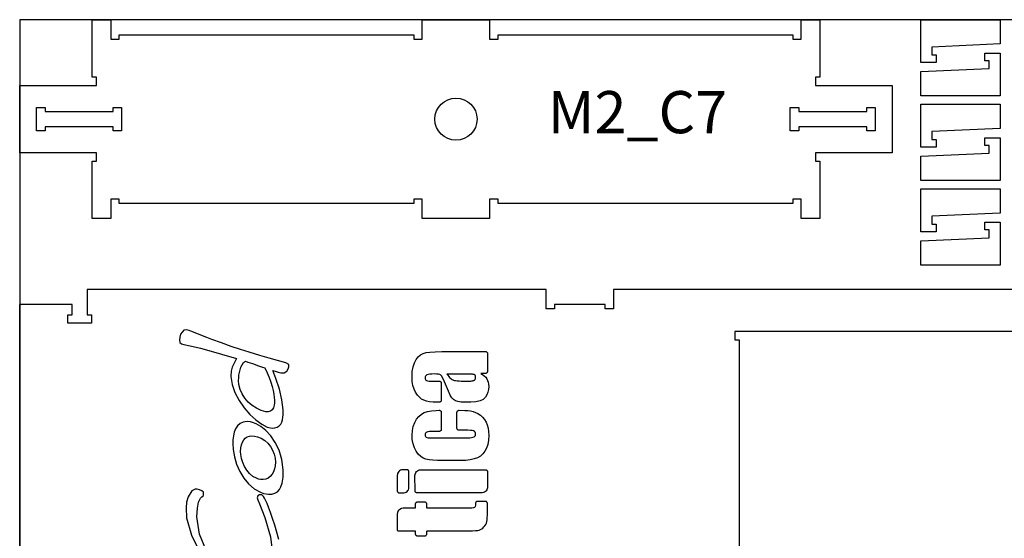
# Model space of a CAD drawing. Header units: millimetres. Extents: x -18184 to 50972, y 6312 to 16778.
# Tile 6 of 24: x -7348 to -6179, y 8237 to 8853. Entities that reach past the tile are written whole.
import ezdxf

# ---------------------------------------------------------------- set-up
doc = ezdxf.new("R2010")
doc.units = ezdxf.units.MM
doc.header["$MEASUREMENT"] = 0
for name, color, linetype in [("freeeswerk_LOGO'S_halve dikte plaat", 6, 'Continuous'), ('freeswerk_CODES', 50, 'Continuous'), ('freeswerk_ELEMENTEN', 7, 'Continuous'), ('freeswerk_PLATEN', 3, 'Continuous')]:
    doc.layers.add(name, color=color, linetype=linetype)

msp = doc.modelspace()

# ---------------------------------------------------------------- linework, layer by layer
msp.add_circle((-6829.7, 8734.5), 25)
at = {"layer": "freeeswerk_LOGO'S_halve dikte plaat"}
for points in [[(-7108.2, 8455.6), (-7090.3, 8450.3), (-7093.1, 8444.8), (-7095.3, 8440.3), (-7096.7, 8435.3), (-7097, 8429.1), (-7095.5, 8419.5), (-7092.1, 8409.9), (-7087.2, 8400.6), (-7081.2, 8391.9), (-7074.5, 8384.1), (-7067.5, 8377.5), (-7060.4, 8372.4), (-7053.7, 8369.1), (-7050, 8368.1), (-7047.3, 8367.9), (-7044.7, 8368), (-7041.9, 8368.9), (-7039.6, 8370.4), (-7037.8, 8372.5), (-7036.5, 8374.9), (-7035.6, 8377.6), (-7035.1, 8380.6), (-7034.8, 8383.6), (-7034.9, 8389.5), (-7036.4, 8401.5), (-7039.3, 8414), (-7043.4, 8426.5), (-7047.2, 8436.3), (-7043.3, 8435.1), (-7040.7, 8434.3), (-7037.6, 8433.4), (-7033.6, 8433.3), (-7030.5, 8435.3), (-7028.8, 8438.2), (-7028.1, 8440.7), (-7028.3, 8443.4), (-7031.7, 8445.4), (-7041.5, 8448.2), (-7051.4, 8450.9), (-7062.4, 8454), (-7075.4, 8457.8), (-7085.5, 8461), (-7096.7, 8464.8), (-7108.2, 8469), (-7119.4, 8473.1), (-7125.5, 8475.5), (-7130.5, 8477.3), (-7141.3, 8481.5), (-7144.4, 8482.7), (-7146.7, 8483.6), (-7149.2, 8484.4), (-7152.7, 8483.9), (-7156.6, 8479.3), (-7157.7, 8475.6), (-7158.1, 8472.1), (-7157.6, 8469.6), (-7155.7, 8467.9), (-7152.9, 8467.2), (-7145.2, 8465.4), (-7133.2, 8462.5), (-7117.8, 8458.4)], [(-6847.3, 8400.1), (-6847.4, 8399.8), (-6847.6, 8399.5), (-6847.8, 8399.3), (-6848, 8399), (-6848.3, 8398.9), (-6848.6, 8398.7), (-6848.9, 8398.6), (-6849.2, 8398.5), (-6849.6, 8398.5), (-6852.1, 8398.5), (-6856.9, 8398.7), (-6861.1, 8399.1), (-6864.7, 8399.8), (-6867.8, 8400.8), (-6870.5, 8402.3), (-6873, 8404.4), (-6875.4, 8407.1), (-6877.6, 8410.3), (-6879.4, 8414.1), (-6880.8, 8418.5), (-6881.5, 8423.3), (-6881.8, 8428.7), (-6881.5, 8435.1), (-6880.6, 8440.6), (-6879.1, 8445.3), (-6877, 8449.2), (-6874.5, 8452.3), (-6871.7, 8454.7), (-6868.6, 8456.4), (-6865.2, 8457.5), (-6860.8, 8458.1), (-6854.5, 8458.5), (-6846.4, 8458.8), (-6836.5, 8458.9), (-6794.9, 8458.9), (-6794.5, 8458.8), (-6794.2, 8458.8), (-6793.9, 8458.7), (-6793.6, 8458.5), (-6793.3, 8458.3), (-6793.1, 8458.1), (-6792.9, 8457.9), (-6792.7, 8457.6), (-6792.5, 8457.3), (-6792.4, 8457), (-6792.4, 8456.7), (-6792.4, 8456.4), (-6792.4, 8435.2), (-6792.4, 8434.9), (-6792.4, 8434.6), (-6792.5, 8434.3), (-6792.7, 8434), (-6792.9, 8433.7), (-6793.1, 8433.5), (-6793.3, 8433.2), (-6793.6, 8433.1), (-6793.9, 8432.9), (-6794.2, 8432.8), (-6794.5, 8432.8), (-6794.9, 8432.7), (-6800.2, 8432.7), (-6798, 8431.4), (-6796.1, 8429.9), (-6794.4, 8428.3), (-6793.1, 8426.4), (-6792.1, 8424.4), (-6791.3, 8422.2), (-6790.9, 8419.8), (-6790.7, 8417.2), (-6791, 8413.8), (-6791.7, 8410.5), (-6793, 8407.4), (-6794.7, 8404.4), (-6797.3, 8401.8), (-6801, 8400), (-6805.9, 8398.9), (-6811.9, 8398.5), (-6819.2, 8398.5), (-6823.7, 8398.7), (-6827.4, 8399.3), (-6830.4, 8400.3), (-6832.6, 8401.6), (-6834.4, 8403.8), (-6836.5, 8407), (-6838.6, 8411.5), (-6841, 8417), (-6843.3, 8422.9), (-6845.3, 8427.1), (-6846.8, 8429.9), (-6847.9, 8431.1), (-6849, 8431.5), (-6850.6, 8431.8), (-6852.7, 8432), (-6855.2, 8432.1), (-6858.3, 8432), (-6860.9, 8431.8), (-6862.8, 8431.5), (-6864.2, 8431), (-6865.1, 8430.4), (-6865.8, 8429.6), (-6866.2, 8428.7), (-6866.3, 8427.6), (-6866.2, 8426.4), (-6865.9, 8425.4), (-6865.3, 8424.7), (-6864.5, 8424.2), (-6863.3, 8423.9), (-6861.4, 8423.7), (-6858.7, 8423.6), (-6855.4, 8423.6), (-6849.6, 8423.6), (-6849.2, 8423.5), (-6848.9, 8423.5), (-6848.6, 8423.4), (-6848.3, 8423.2), (-6848, 8423), (-6847.8, 8422.8), (-6847.6, 8422.6), (-6847.4, 8422.3), (-6847.3, 8422), (-6847.2, 8421.7), (-6847.1, 8421.4), (-6847.1, 8421.1), (-6847.1, 8401), (-6847.1, 8400.7), (-6847.2, 8400.4)], [(-7083.6, 8443.1), (-7081.9, 8445.5), (-7079.7, 8447.1), (-7076.8, 8446.2), (-7073.9, 8445.2), (-7071.1, 8444.3), (-7068.2, 8443.3), (-7065.3, 8442.3), (-7059.5, 8440.3), (-7056.5, 8439.3), (-7053.9, 8433.5), (-7051.6, 8427.9), (-7049.7, 8422.5), (-7048.1, 8417.3), (-7046.8, 8412.5), (-7045.9, 8408.1), (-7045.4, 8404.1), (-7045.2, 8400.8), (-7045.2, 8397.7), (-7045.6, 8395), (-7046.5, 8391.7), (-7047.9, 8389.3), (-7049.9, 8387.8), (-7052.8, 8387.1), (-7055.4, 8387.3), (-7058.1, 8387.9), (-7061, 8388.8), (-7066.5, 8391.3), (-7071.6, 8394.7), (-7076.3, 8398.7), (-7080.3, 8403.3), (-7083.6, 8408.4), (-7086.1, 8413.8), (-7087.5, 8419.4), (-7087.8, 8424.3), (-7087.7, 8427.3), (-7087.4, 8430.5), (-7086.8, 8433.8), (-7086.1, 8437.1), (-7085, 8440.2)], [(-6834.3, 8425.5), (-6833.5, 8425), (-6832.6, 8424.6), (-6831.6, 8424.4), (-6830.1, 8424.2), (-6828.2, 8424), (-6826, 8423.8), (-6823.7, 8423.7), (-6821.4, 8423.6), (-6819.3, 8423.6), (-6817.5, 8423.5), (-6815.9, 8423.6), (-6814.4, 8423.6), (-6813.1, 8423.7), (-6811.9, 8423.7), (-6810.8, 8423.9), (-6809.9, 8424), (-6809.1, 8424.2), (-6808.5, 8424.4), (-6808, 8424.6), (-6807.6, 8424.9), (-6807.2, 8425.2), (-6806.9, 8425.6), (-6806.7, 8426), (-6806.5, 8426.5), (-6806.4, 8427), (-6806.3, 8427.6), (-6806.3, 8428.3), (-6806.3, 8428.8), (-6806.4, 8429.3), (-6806.6, 8429.8), (-6806.8, 8430.2), (-6807, 8430.6), (-6807.3, 8430.9), (-6807.9, 8431.3), (-6808.5, 8431.5), (-6809.1, 8431.6), (-6809.9, 8431.8), (-6810.9, 8431.9), (-6812, 8431.9), (-6813.3, 8432), (-6814.7, 8432), (-6816.1, 8432), (-6817.3, 8432), (-6820.2, 8432), (-6824.1, 8432), (-6828.6, 8432), (-6832.9, 8432), (-6836.7, 8432), (-6839.4, 8432), (-6840.4, 8432), (-6839.3, 8430.5), (-6838.2, 8429.2), (-6837.2, 8428), (-6836.2, 8427), (-6835.2, 8426.2)], [(-6857.1, 8329.6), (-6861.7, 8330.1), (-6865.6, 8331), (-6868.7, 8332.3), (-6871.6, 8334.2), (-6874.4, 8337), (-6876.9, 8340.4), (-6879.1, 8344.5), (-6880.6, 8349.1), (-6881.5, 8354.1), (-6881.8, 8359.6), (-6881.4, 8365), (-6880.4, 8369.9), (-6878.7, 8374.4), (-6876.4, 8378.4), (-6873.7, 8381.7), (-6870.6, 8384.4), (-6867.3, 8386.3), (-6863.4, 8387.5), (-6858.8, 8388.4), (-6853.3, 8388.9), (-6849.6, 8389), (-6849.3, 8389), (-6849, 8389), (-6848.7, 8388.9), (-6848.4, 8388.7), (-6848.1, 8388.5), (-6847.8, 8388.3), (-6847.6, 8388.1), (-6847.4, 8387.8), (-6847.3, 8387.5), (-6847.2, 8387.2), (-6847.1, 8386.9), (-6847.1, 8386.5), (-6847.1, 8366.4), (-6847.1, 8366.1), (-6847.2, 8365.7), (-6847.3, 8365.4), (-6847.4, 8365.1), (-6847.6, 8364.9), (-6847.8, 8364.6), (-6848, 8364.4), (-6848.3, 8364.2), (-6848.6, 8364.1), (-6848.9, 8364), (-6849.2, 8363.9), (-6849.6, 8363.9), (-6856.8, 8363.9), (-6858.8, 8363.9), (-6861.1, 8363.7), (-6863, 8363.5), (-6864.3, 8363.1), (-6865.2, 8362.6), (-6865.8, 8361.8), (-6866.2, 8360.9), (-6866.3, 8359.7), (-6866.1, 8358.7), (-6865.7, 8357.8), (-6865.1, 8357.2), (-6864.1, 8356.7), (-6862.6, 8356.4), (-6860.6, 8356.2), (-6857.9, 8356.1), (-6815.5, 8356.1), (-6813.2, 8356.2), (-6811.2, 8356.5), (-6809.5, 8356.9), (-6808.2, 8357.5), (-6807.2, 8358.3), (-6806.6, 8359.2), (-6806.3, 8360.3), (-6806.4, 8361.7), (-6806.8, 8362.8), (-6807.6, 8363.7), (-6808.7, 8364.4), (-6810.3, 8364.8), (-6812.6, 8365.1), (-6815.5, 8365.3), (-6818.2, 8365.3), (-6826, 8365.3), (-6826.3, 8365.3), (-6826.7, 8365.4), (-6827, 8365.5), (-6827.3, 8365.7), (-6827.5, 8365.8), (-6827.8, 8366.1), (-6828, 8366.3), (-6828.2, 8366.6), (-6828.3, 8366.9), (-6828.4, 8367.2), (-6828.5, 8367.5), (-6828.5, 8367.8), (-6828.5, 8386.5), (-6828.5, 8386.8), (-6828.4, 8387.1), (-6828.3, 8387.4), (-6828.2, 8387.7), (-6828, 8388), (-6827.8, 8388.2), (-6827.5, 8388.5), (-6827.2, 8388.6), (-6827, 8388.8), (-6826.6, 8388.9), (-6826.3, 8389), (-6826, 8389), (-6819.3, 8388.9), (-6815.4, 8388.7), (-6812.3, 8388.3), (-6809.4, 8387.6), (-6806.5, 8386.5), (-6803.6, 8385), (-6800.6, 8383), (-6798, 8380.7), (-6795.8, 8378), (-6794, 8375), (-6792.5, 8371.7), (-6791.5, 8367.9), (-6790.9, 8363.7), (-6790.7, 8359.1), (-6791, 8353.4), (-6791.9, 8348.3), (-6793.3, 8343.9), (-6795.3, 8340.3), (-6797.8, 8337.2), (-6800.7, 8334.6), (-6804.1, 8332.7), (-6808, 8331.2), (-6812.8, 8330.2), (-6818.3, 8329.5), (-6824.8, 8329.3), (-6847.5, 8329.3), (-6851.6, 8329.3)], [(-7073.8, 8375.2), (-7077.8, 8375.6), (-7082.3, 8375), (-7086.1, 8373.2), (-7089.1, 8370.4), (-7091.3, 8366.9), (-7092.9, 8362.9), (-7093.9, 8358.6), (-7094.5, 8354), (-7094.7, 8349.4), (-7094.3, 8342.5), (-7092.8, 8333.7), (-7090.1, 8324.9), (-7086.4, 8316.4), (-7081.7, 8308.5), (-7075.9, 8301.5), (-7069.3, 8295.8), (-7061.8, 8291.6), (-7058.1, 8290.3), (-7055.2, 8289.7), (-7052.4, 8289.3), (-7048.2, 8289.5), (-7044.8, 8290.5), (-7041.8, 8292.3), (-7039.4, 8295), (-7037.5, 8298.3), (-7036.1, 8302.4), (-7035.2, 8307.1), (-7035, 8309.7), (-7034.8, 8312.5), (-7034.9, 8318.1), (-7036.4, 8330.7), (-7039.6, 8341.6), (-7044.2, 8350.9), (-7049.5, 8358.6), (-7055.4, 8364.9), (-7061.3, 8369.6), (-7066.8, 8372.8), (-7071.2, 8374.6)], [(-7075, 8358.4), (-7071.9, 8358.7), (-7068.9, 8358.4), (-7065.5, 8357.6), (-7060.9, 8355.8), (-7056.8, 8353.1), (-7053.2, 8349.8), (-7050.1, 8345.9), (-7047.6, 8341.6), (-7045.7, 8336.9), (-7044.5, 8332.1), (-7044.1, 8327.3), (-7044.3, 8323.2), (-7045.1, 8319.5), (-7046.3, 8316.1), (-7048, 8313), (-7050.2, 8310.5), (-7052.7, 8308.5), (-7055.6, 8307.2), (-7058.8, 8306.7), (-7061.6, 8306.8), (-7064.1, 8307.3), (-7066.4, 8308.2), (-7070.8, 8310.5), (-7074.7, 8313.8), (-7078, 8317.7), (-7080.8, 8322.2), (-7082.9, 8326.9), (-7084.4, 8331.7), (-7085.3, 8336.3), (-7085.4, 8340), (-7085.1, 8344.3), (-7084.4, 8348.1), (-7083.2, 8351.3), (-7081.7, 8353.9), (-7079.9, 8356), (-7077.6, 8357.5)], [(-6886.5, 8317.9), (-6886.8, 8318.1), (-6887.1, 8318.2), (-6887.4, 8318.3), (-6887.7, 8318.4), (-6888, 8318.4), (-6892.4, 8318.4), (-6892.8, 8318.4), (-6894.2, 8318.2), (-6895.5, 8317.8), (-6896.6, 8317.1), (-6897.6, 8316.2), (-6898.4, 8315.2), (-6899, 8314), (-6899.3, 8312.7), (-6899.5, 8311.4), (-6899.4, 8293.4), (-6899.4, 8293), (-6899.4, 8292.7), (-6899.3, 8292.4), (-6899.1, 8292.1), (-6898.9, 8291.8), (-6898.7, 8291.6), (-6898.5, 8291.4), (-6898.2, 8291.2), (-6897.9, 8291.1), (-6897.6, 8290.9), (-6897.3, 8290.9), (-6896.9, 8290.9), (-6892.9, 8290.9), (-6891.4, 8290.9), (-6890.1, 8291.3), (-6888.9, 8291.9), (-6887.8, 8292.7), (-6886.9, 8293.6), (-6886.2, 8294.7), (-6885.8, 8296), (-6885.5, 8297.4), (-6885.5, 8297.8), (-6885.5, 8315.9), (-6885.5, 8316.2), (-6885.6, 8316.6), (-6885.7, 8316.9), (-6885.9, 8317.2), (-6886, 8317.4), (-6886.2, 8317.7)], [(-6873, 8318.2), (-6871.6, 8318.4), (-6869.1, 8318.4), (-6794.8, 8318.4), (-6794.5, 8318.4), (-6794.2, 8318.3), (-6793.9, 8318.2), (-6793.6, 8318.1), (-6793.3, 8317.9), (-6793.1, 8317.7), (-6792.9, 8317.4), (-6792.7, 8317.2), (-6792.5, 8316.9), (-6792.4, 8316.6), (-6792.4, 8316.2), (-6792.3, 8315.9), (-6792.3, 8298), (-6792.4, 8297.1), (-6792.6, 8295.8), (-6793.1, 8294.6), (-6793.9, 8293.5), (-6794.8, 8292.5), (-6795.8, 8291.8), (-6797, 8291.2), (-6798.4, 8290.9), (-6799.7, 8290.9), (-6875.9, 8290.9), (-6876.2, 8290.9), (-6876.5, 8291), (-6876.8, 8291.1), (-6877.1, 8291.2), (-6877.4, 8291.4), (-6877.6, 8291.6), (-6877.8, 8291.9), (-6878, 8292.1), (-6878.2, 8292.4), (-6878.3, 8292.7), (-6878.3, 8293.1), (-6878.3, 8293.4), (-6878.4, 8311.4), (-6878.2, 8312.8), (-6877.8, 8314.1), (-6877.2, 8315.3), (-6876.4, 8316.3), (-6875.4, 8317.1), (-6874.2, 8317.8)], [(-6896.4, 8271.4), (-6898.2, 8269.7), (-6899.2, 8267.5), (-6899.4, 8265.7), (-6899.4, 8246.3), (-6898.3, 8245.8), (-6879.7, 8245.8), (-6878.1, 8245.8), (-6878.1, 8242.5), (-6878.1, 8242.2), (-6878, 8241.9), (-6877.9, 8241.6), (-6877.7, 8241.3), (-6877.6, 8241), (-6877.3, 8240.7), (-6877.1, 8240.5), (-6876.8, 8240.3), (-6876.5, 8240.2), (-6876.2, 8240.1), (-6875.9, 8240), (-6875.6, 8240), (-6867.7, 8240), (-6866.7, 8240), (-6866.3, 8240), (-6866, 8240.1), (-6865.7, 8240.2), (-6865.4, 8240.3), (-6865.1, 8240.5), (-6864.9, 8240.7), (-6864.7, 8241), (-6864.5, 8241.3), (-6864.3, 8241.6), (-6864.2, 8241.9), (-6864.2, 8242.2), (-6864.2, 8242.5), (-6864.2, 8245.3), (-6863.8, 8245.8), (-6819.7, 8245.8), (-6814.7, 8245.9), (-6810, 8246), (-6806.4, 8246.1), (-6803.8, 8246.4), (-6802, 8246.8), (-6800.5, 8247.3), (-6799.1, 8248.2), (-6797.7, 8249.2), (-6796.4, 8250.5), (-6795.3, 8251.9), (-6794.3, 8253.4), (-6793.6, 8255.1), (-6793.1, 8256.8), (-6792.8, 8258.8), (-6792.6, 8261.3), (-6792.4, 8264.4), (-6792.4, 8268), (-6792.3, 8270.5), (-6792.3, 8273), (-6792.4, 8278.4), (-6792.4, 8278.8), (-6792.5, 8279.1), (-6792.6, 8279.4), (-6792.7, 8279.7), (-6792.9, 8280), (-6793.1, 8280.2), (-6793.4, 8280.4), (-6793.6, 8280.6), (-6793.9, 8280.7), (-6794.2, 8280.8), (-6794.5, 8280.9), (-6794.9, 8280.9), (-6804, 8280.9), (-6804.3, 8280.9), (-6804.6, 8280.8), (-6804.9, 8280.8), (-6805.2, 8280.6), (-6805.5, 8280.4), (-6805.7, 8280.2), (-6805.9, 8280), (-6806.1, 8279.8), (-6806.2, 8279.5), (-6806.4, 8279.2), (-6806.4, 8278.9), (-6806.5, 8278.6), (-6806.6, 8276.5), (-6806.8, 8274.9), (-6807.2, 8273.9), (-6807.7, 8273.4), (-6808.9, 8273), (-6811, 8272.8), (-6813.8, 8272.7), (-6817.2, 8272.6), (-6863.7, 8272.6), (-6864.2, 8273.2), (-6864.2, 8277.4), (-6864.2, 8277.7), (-6864.2, 8278), (-6864.3, 8278.3), (-6864.5, 8278.6), (-6864.7, 8278.9), (-6864.9, 8279.1), (-6865.1, 8279.4), (-6865.4, 8279.5), (-6865.7, 8279.7), (-6866, 8279.8), (-6866.3, 8279.9), (-6866.7, 8279.9), (-6875.6, 8279.9), (-6875.9, 8279.9), (-6876.2, 8279.8), (-6876.5, 8279.7), (-6876.8, 8279.5), (-6877.1, 8279.4), (-6877.3, 8279.1), (-6877.6, 8278.9), (-6877.7, 8278.6), (-6877.9, 8278.3), (-6878, 8278), (-6878.1, 8277.7), (-6878.1, 8277.4), (-6878.1, 8272.7), (-6879.1, 8272.6), (-6892.5, 8272.6), (-6894.2, 8272.4)]]:
    msp.add_lwpolyline(points, close=True, dxfattribs=at)
for points in [[(-7126.7, 8223.7), (-7134.4, 8242), (-7137.3, 8262.4), (-7136.8, 8272.7), (-7135.4, 8280), (-7133.2, 8284.5), (-7131.3, 8286.2), (-7129.3, 8287.8), (-7129.4, 8291.6), (-7131.4, 8293.3), (-7134.4, 8294.6), (-7136.9, 8295.2), (-7139.4, 8295.2), (-7143.3, 8293.5), (-7147.8, 8286.4), (-7149.5, 8279.8), (-7150.1, 8273.1), (-7149.5, 8261.4), (-7143.9, 8240.7), (-7133.6, 8219.6)], [(-7040.1, 8235.7), (-7044.9, 8252.8), (-7047.4, 8260.7), (-7049.9, 8267.8), (-7052.3, 8274.1), (-7054, 8278.4), (-7055.1, 8280.8), (-7057, 8284.6), (-7058.3, 8286.8), (-7060.3, 8288.6), (-7062.8, 8288.8), (-7064.9, 8287.6), (-7065.8, 8285.2), (-7065, 8282.5), (-7063, 8277.8), (-7056.7, 8261.9), (-7050.1, 8238.7), (-7046.5, 8209.6)]]:
    msp.add_lwpolyline(points, dxfattribs=at)
at = {"layer": 'freeswerk_ELEMENTEN'}
for points in [[(-6869.7, 8639.5), (-6879.7, 8639.5), (-6879.7, 8634.5), (-7229.7, 8634.5), (-7229.7, 8639.5), (-7239.7, 8639.5), (-7239.7, 8616.5), (-7261.7, 8616.5), (-7261.7, 8684.5), (-7256.7, 8684.5), (-7256.7, 8694.5), (-7347.7, 8694.5), (-7347.7, 8774.5), (-7256.7, 8774.5), (-7256.7, 8784.5), (-7261.7, 8784.5), (-7261.7, 8852.5), (-7239.7, 8852.5), (-7239.7, 8829.5), (-7229.7, 8829.5), (-7229.7, 8834.5), (-6879.7, 8834.5), (-6879.7, 8829.5), (-6869.7, 8829.5), (-6869.7, 8852.5), (-6789.7, 8852.5), (-6789.7, 8829.5), (-6779.7, 8829.5), (-6779.7, 8834.5), (-6429.7, 8834.5), (-6429.7, 8829.5), (-6419.7, 8829.5), (-6419.7, 8852.5), (-6397.7, 8852.5), (-6397.7, 8784.5), (-6402.7, 8784.5), (-6402.7, 8774.5), (-6311.7, 8774.5), (-6311.7, 8694.5), (-6402.7, 8694.5), (-6402.7, 8684.5), (-6397.7, 8684.5), (-6397.7, 8616.5), (-6419.7, 8616.5), (-6419.7, 8639.5), (-6429.7, 8639.5), (-6429.7, 8634.5), (-6779.7, 8634.5), (-6779.7, 8639.5), (-6789.7, 8639.5), (-6789.7, 8616.5), (-6869.7, 8616.5)], [(-6183.5, 8852.5), (-6183.5, 8823.7), (-6264.5, 8820.1), (-6264.5, 8810.8), (-6259.5, 8810.8), (-6259.5, 8801.7), (-6277.5, 8801.7), (-6277.5, 8852.5)], [(-6277.5, 8762.1), (-6277.5, 8790.9), (-6196.5, 8794.6), (-6196.5, 8803.8), (-6201.5, 8803.8), (-6201.5, 8812.9), (-6183.5, 8812.9), (-6183.5, 8762.1)], [(-7236.7, 8748.5), (-7226.7, 8748.5), (-7226.7, 8720.5), (-7236.7, 8720.5), (-7236.7, 8725.5), (-7317.7, 8725.5), (-7317.7, 8720.5), (-7327.7, 8720.5), (-7327.7, 8748.5), (-7317.7, 8748.5), (-7317.7, 8743.5), (-7236.7, 8743.5)], [(-6341.7, 8720.5), (-6341.7, 8725.5), (-6422.7, 8725.5), (-6422.7, 8720.5), (-6432.7, 8720.5), (-6432.7, 8748.5), (-6422.7, 8748.5), (-6422.7, 8743.5), (-6341.7, 8743.5), (-6341.7, 8748.5), (-6331.7, 8748.5), (-6331.7, 8720.5)], [(-6183.5, 8752.1), (-6183.5, 8723.3), (-6264.5, 8719.7), (-6264.5, 8710.4), (-6259.5, 8710.4), (-6259.5, 8701.3), (-6277.5, 8701.3), (-6277.5, 8752.1)], [(-6277.5, 8661.7), (-6277.5, 8690.5), (-6196.5, 8694.1), (-6196.5, 8703.4), (-6201.5, 8703.4), (-6201.5, 8712.5), (-6183.5, 8712.5), (-6183.5, 8661.7)], [(-6183.5, 8651.7), (-6183.5, 8622.9), (-6264.5, 8619.2), (-6264.5, 8610), (-6259.5, 8610), (-6259.5, 8600.9), (-6277.5, 8600.9), (-6277.5, 8651.7)], [(-6277.5, 8561.3), (-6277.5, 8590.1), (-6196.5, 8593.7), (-6196.5, 8603), (-6201.5, 8603), (-6201.5, 8612.1), (-6183.5, 8612.1), (-6183.5, 8561.3)]]:
    msp.add_lwpolyline(points, close=True, dxfattribs=at)
for points in [[(-6015.5, 8532.5), (-6642.5, 8532.4), (-6642.5, 8509.4), (-6652.5, 8509.4), (-6652.5, 8514.4), (-6712.5, 8514.4), (-6712.5, 8509.4), (-6722.5, 8509.4), (-6722.5, 8532.4), (-7267.5, 8532.4), (-7267.5, 8502.4), (-7262.5, 8502.4), (-7262.5, 8492.4), (-7290.5, 8492.4), (-7290.5, 8502.4), (-7285.5, 8502.4), (-7285.5, 8514.4), (-7347.8, 8514.4), (-7347.7, 7650.4)], [(-6047.5, 8482.5), (-6498.5, 8482.4), (-6498.5, 8472.4), (-6493.5, 8472.4), (-6493.5, 7692.4), (-6498.5, 7692.4), (-6498.5, 7682.4), (-6047.5, 7682.5)]]:
    msp.add_lwpolyline(points, dxfattribs=at)
at = {"layer": 'freeswerk_PLATEN'}
msp.add_lwpolyline([(-7347.7, 7632.5), (-4907.7, 7632.5), (-4907.7, 8852.5), (-7347.7, 8852.5)], close=True, dxfattribs=at)

# ---------------------------------------------------------------- texts
at = {"layer": 'freeswerk_CODES', "insert": (-6720.5, 8767.8), "char_height": 50, "attachment_point": 1}
msp.add_mtext_dynamic_manual_height_columns('{\\Fiso|c0;M2_C7}', width=318.081, gutter_width=1456.3, heights=[0], dxfattribs=at)

doc.saveas('drawing.dxf')
